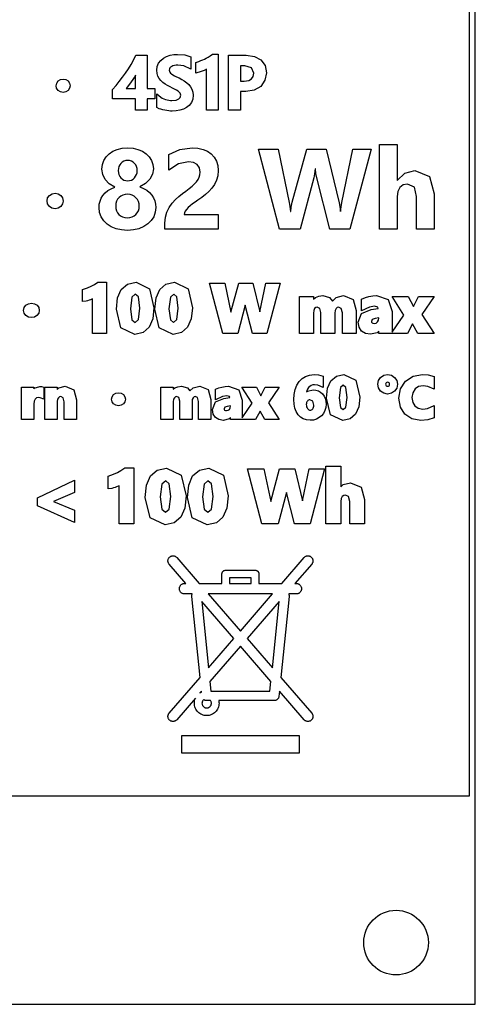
# Model space of a CAD drawing. Header units: metres. Extents: x -22 to 22, y 1.9 to 79.7.
# Tile 4 of 35: x 6.5 to 22, y 1.9 to 35.4. Entities that reach past the tile are written whole.
import ezdxf

# ---------------------------------------------------------------- set-up
doc = ezdxf.new("R2010")
doc.units = ezdxf.units.M

msp = doc.modelspace()

# ---------------------------------------------------------------- linework, layer by layer
at = {"layer": 'HOLES'}
msp.add_circle((19.3, 4), 1.1, dxfattribs=at)
at = {"layer": 'MARKING'}
for points in [[(10.8249, 34.21), (10.8249, 33.0802), (11.0846, 33.0802), (11.0846, 32.7243), (10.8249, 32.7243), (10.8249, 32.34), (10.4303, 32.34), (10.4303, 32.7243), (9.6383, 32.7243), (9.6383, 33.0449), (9.7612, 33.1869), (9.8717, 33.3216), (9.9814, 33.4628), (10.0867, 33.6066), (10.186, 33.7522), (10.2775, 33.8977), (10.3581, 34.0396), (10.442, 34.21)], [(11.8764, 32.9923), (11.8235, 33.026), (11.759, 33.0598), (11.6851, 33.0947), (11.6031, 33.1326), (11.5142, 33.1819), (11.4313, 33.2321), (11.3545, 33.287), (11.2864, 33.3493), (11.2297, 33.4201), (11.1856, 33.5008), (11.158, 33.5937), (11.149, 33.6996), (11.1646, 33.8293), (11.2125, 33.9431), (11.2859, 34.0377), (11.3778, 34.1127), (11.4848, 34.1695), (11.6033, 34.2086), (11.7281, 34.2317), (11.855, 34.2394), (12.1025, 34.2232), (12.3152, 34.1624), (12.3152, 33.7358), (12.068, 33.8528), (11.8697, 33.8778), (11.8132, 33.875), (11.7552, 33.8666), (11.7025, 33.8526), (11.6581, 33.8328), (11.6224, 33.8078), (11.596, 33.7788), (11.5803, 33.7469), (11.5748, 33.7063), (11.5791, 33.6668), (11.5916, 33.6348), (11.6134, 33.6053), (11.6469, 33.575), (11.6933, 33.5442), (11.7521, 33.5122), (11.8233, 33.4782), (11.9086, 33.4398), (12.0008, 33.3891), (12.0877, 33.3357), (12.1687, 33.2771), (12.2406, 33.2112), (12.3017, 33.1373), (12.3497, 33.0537), (12.3809, 32.9588), (12.3912, 32.8522), (12.3762, 32.7155), (12.3298, 32.5983), (12.2575, 32.5031), (12.1653, 32.4286), (12.057, 32.3739), (11.9366, 32.3379), (11.8077, 32.3174), (11.6733, 32.3107), (11.6205, 32.3125), (11.5588, 32.3177), (11.4914, 32.3262), (11.4224, 32.338), (11.3542, 32.3529), (11.2887, 32.3709), (11.2289, 32.3925), (11.1505, 32.4329), (11.1505, 32.8927), (11.2887, 32.7832), (11.3345, 32.7556), (11.3866, 32.7309), (11.4424, 32.7101), (11.5005, 32.6937), (11.5586, 32.6814), (11.6138, 32.6738), (11.6617, 32.6714), (11.8084, 32.6854), (11.9004, 32.7226), (11.9479, 32.7753), (11.9647, 32.8518), (11.9596, 32.8905), (11.944, 32.9251), (11.9168, 32.9586)], [(12.8431, 33.7345), (12.7616, 33.6939), (12.662, 33.656), (12.4756, 33.6012), (12.4756, 33.9661), (12.5851, 34.0033), (12.6502, 34.0277), (12.7135, 34.0541), (12.7757, 34.0831), (12.8379, 34.1155), (12.9007, 34.1515), (12.9652, 34.1919), (13.048, 34.2491), (13.2462, 34.2491), (13.2462, 32.34), (12.8431, 32.34)], [(14.1922, 34.21), (14.4741, 34.173), (14.6955, 34.0565), (14.8364, 33.8652), (14.8824, 33.6141), (14.8346, 33.3585), (14.6898, 33.1518), (14.4651, 33.0176), (14.1843, 32.9746), (14.0066, 32.9746), (14.0066, 32.34), (13.5972, 32.34), (13.5972, 34.21)], [(10.4303, 33.0802), (10.4303, 33.5353), (10.4086, 33.4986), (10.276, 33.3025), (10.1488, 33.1324), (10.1076, 33.0802)], [(14.149, 33.851), (14.0066, 33.851), (14.0066, 33.3313), (14.1305, 33.3313), (14.28, 33.351), (14.3777, 33.404), (14.4352, 33.4859), (14.4544, 33.596), (14.3815, 33.7843)], [(7.7914, 33.0137), (7.7397, 33.0872), (7.7223, 33.1749), (7.7403, 33.264), (7.7937, 33.3374), (7.8706, 33.3858), (7.9604, 33.4017), (8.0504, 33.3858), (8.1271, 33.3374), (8.1806, 33.264), (8.1986, 33.1746), (8.1802, 33.0863), (8.1262, 33.013), (8.0485, 32.964), (7.9567, 32.9479), (7.8674, 32.9642)], [(10.6606, 30.9422), (10.7884, 30.8567), (10.892, 30.7524), (10.9694, 30.6302), (11.0182, 30.4934), (11.0344, 30.3453), (11.004, 30.1604), (10.9129, 29.9931), (10.7682, 29.849), (10.5771, 29.7325), (10.7019, 29.6804), (10.8103, 29.6153), (10.9029, 29.5392), (10.9791, 29.4531), (11.0391, 29.3579), (11.0818, 29.2545), (11.1073, 29.1455), (11.1158, 29.0323), (11.0982, 28.8652), (11.0453, 28.714), (10.9609, 28.5807), (10.8474, 28.4674), (10.7069, 28.3757), (10.5419, 28.3071), (10.3553, 28.2643), (10.1501, 28.25), (9.9476, 28.264), (9.7614, 28.3059), (9.5964, 28.3737), (9.4559, 28.4644), (9.3422, 28.5772), (9.2561, 28.7104), (9.2019, 28.861), (9.1839, 29.0262), (9.1921, 29.1381), (9.2166, 29.2454), (9.2583, 29.3472), (9.3163, 29.441), (9.3913, 29.5266), (9.4827, 29.6025), (9.5911, 29.6672), (9.7171, 29.7192), (9.5337, 29.8362), (9.3964, 29.9821), (9.3112, 30.1513), (9.2828, 30.338), (9.2991, 30.4877), (9.3478, 30.6259), (9.4259, 30.7498), (9.5288, 30.8555), (9.6559, 30.9419), (9.8052, 31.0067), (9.9732, 31.0472), (10.1556, 31.0608), (10.3411, 31.0472), (10.5103, 31.0067)], [(12.6039, 30.383), (12.5297, 30.4935), (12.405, 30.5605), (12.2278, 30.5828), (11.8844, 30.5129), (11.5561, 30.3034), (11.5561, 30.8312), (11.9337, 31.0034), (12.3572, 31.0608), (12.5531, 31.0472), (12.7277, 31.0067), (12.8795, 30.941), (13.0058, 30.8518), (13.1063, 30.7408), (13.1795, 30.6083), (13.2246, 30.4566), (13.2397, 30.2882), (13.2251, 30.1109), (13.1814, 29.9542), (13.1141, 29.815), (13.0277, 29.6888), (12.9248, 29.5741), (12.8066, 29.4695), (12.6791, 29.3716), (12.5467, 29.277), (12.4573, 29.2128), (12.3712, 29.1489), (12.2918, 29.0855), (12.2224, 29.0231), (12.1645, 28.9624), (12.1197, 28.9029), (12.0915, 28.8455), (12.0821, 28.7911), (13.236, 28.7911), (13.236, 28.2937), (11.4249, 28.2937), (11.4249, 28.499), (11.4425, 28.6967), (11.4954, 28.8731), (11.5748, 29.0309), (11.6721, 29.1713), (11.7833, 29.296), (11.9041, 29.4052), (12.0274, 29.5016), (12.1446, 29.588), (12.2568, 29.6716), (12.3542, 29.7513), (12.4374, 29.8288), (12.506, 29.9056), (12.56, 29.9832), (12.5983, 30.0617), (12.6211, 30.1432), (12.6287, 30.2299)], [(16.9159, 31.0152), (17.3623, 29.1877), (17.3852, 29.0643), (17.4054, 28.8956), (17.4133, 28.8956), (17.427, 29.0465), (17.4534, 29.1993), (17.8287, 31.0152), (18.4476, 31.0152), (17.7285, 28.2937), (17.0489, 28.2937), (16.597, 30.0398), (16.5682, 30.1845), (16.5533, 30.3453), (16.546, 30.3453), (16.5252, 30.176), (16.4968, 30.0398), (16.0334, 28.2937), (15.3253, 28.2937), (14.6098, 31.0152), (15.2797, 31.0152), (15.6635, 29.2029), (15.6847, 29.067), (15.6994, 28.8913), (15.7109, 28.8913), (15.7282, 29.0442), (15.7656, 29.2102), (16.2593, 31.0152)], [(20.0018, 28.2937), (20.0018, 29.3985), (19.924, 29.7187), (19.6908, 29.8254), (19.5463, 29.7955), (19.4321, 29.7058), (19.3583, 29.57), (19.3337, 29.4021), (19.3337, 28.2937), (18.7343, 28.2937), (18.7343, 31.1713), (19.3337, 31.1713), (19.3337, 29.9487), (19.3416, 29.9487), (19.6009, 30.2006), (19.9392, 30.2846), (20.4348, 30.0854), (20.6, 29.4878), (20.6, 28.2937)], [(10.3436, 30.5717), (10.2874, 30.6034), (10.2256, 30.6235), (10.1592, 30.6302), (10.0905, 30.6232), (10.0274, 30.6022), (9.972, 30.57), (9.9248, 30.5281), (9.887, 30.4776), (9.8586, 30.4182), (9.8408, 30.3528), (9.8349, 30.2828), (9.8413, 30.2126), (9.8604, 30.1467), (9.8905, 30.0877), (9.9297, 30.0368), (9.9773, 29.9955), (10.0329, 29.9639), (10.0946, 29.9439), (10.1592, 29.9372), (10.2254, 29.9439), (10.2868, 29.9639), (10.342, 29.9958), (10.39, 30.038), (10.4297, 30.0892), (10.4599, 30.1479), (10.4795, 30.2129), (10.486, 30.2828), (10.4798, 30.3541), (10.4611, 30.42), (10.4316, 30.4794), (10.3918, 30.5299)], [(7.4126, 29.2495), (7.4332, 29.3521), (7.4949, 29.4367), (7.584, 29.4928), (7.6882, 29.5113), (7.7927, 29.4928), (7.8815, 29.4367), (7.9432, 29.3521), (7.9639, 29.2492), (7.9428, 29.1476), (7.8804, 29.0629), (7.7904, 29.0062), (7.6837, 28.9875), (7.5801, 29.0064), (7.4923, 29.0636), (7.4326, 29.1485)], [(10.3159, 29.4477), (10.2385, 29.4718), (10.152, 29.4799), (10.0692, 29.4724), (9.9922, 29.4501), (9.9233, 29.4147), (9.8647, 29.3669), (9.8175, 29.3078), (9.7815, 29.2387), (9.7587, 29.1615), (9.7511, 29.0778), (9.7582, 28.9896), (9.7797, 28.9108), (9.8143, 28.8423), (9.861, 28.7851), (9.9193, 28.7398), (9.9874, 28.7061), (10.0653, 28.6856), (10.152, 28.6788), (10.2358, 28.6859), (10.3123, 28.7073), (10.3802, 28.7415), (10.438, 28.7869), (10.4857, 28.8441), (10.5218, 28.9126), (10.5446, 28.991), (10.5522, 29.0778), (10.5451, 29.1574), (10.5236, 29.2333), (10.4889, 29.3024), (10.4417, 29.3614), (10.3838, 29.41)], [(8.9627, 25.9225), (8.9399, 25.9102), (8.893, 25.8889), (8.8438, 25.8707), (8.793, 25.8555), (8.7417, 25.8435), (8.6235, 25.8247), (8.6235, 26.2333), (8.7939, 26.292), (8.9139, 26.3465), (9.0248, 26.4093), (9.1417, 26.4897), (9.4327, 26.4897), (9.4327, 24.7392), (8.9627, 24.7392)], [(10.9044, 26.2589), (11.0521, 25.6115), (11.0121, 25.2347), (10.8891, 24.9509), (10.6826, 24.77), (10.3971, 24.7085), (9.9255, 24.9293), (9.774, 25.5673), (9.8145, 25.952), (9.9389, 26.2398), (10.1497, 26.4219), (10.4429, 26.4837)], [(11.7533, 26.4837), (12.2149, 26.2589), (12.3626, 25.6115), (12.3225, 25.2347), (12.1996, 24.9509), (11.9931, 24.77), (11.7075, 24.7085), (11.2359, 24.9293), (11.0845, 25.5673), (11.1249, 25.952), (11.2493, 26.2398), (11.4601, 26.4219)], [(14.6639, 25.4798), (14.8653, 26.4541), (15.3545, 26.4541), (14.9013, 24.7392), (14.4106, 24.7392), (14.1623, 25.6986), (13.9077, 24.7392), (13.4004, 24.7392), (12.9496, 26.4541), (13.4684, 26.4541), (13.6779, 25.4649), (13.9484, 26.4541), (14.4259, 26.4541)], [(10.3036, 25.207), (10.4141, 25.118), (10.5223, 25.2101), (10.5728, 25.5969), (10.5233, 25.9837), (10.4188, 26.0743), (10.3049, 25.9788), (10.252, 25.5803)], [(11.5625, 25.5803), (11.614, 25.207), (11.7246, 25.118), (11.8327, 25.2101), (11.8832, 25.5969), (11.8337, 25.9837), (11.7293, 26.0743), (11.6153, 25.9788)], [(17.2993, 25.6235), (17.2567, 25.5853), (17.2252, 25.521), (17.2134, 25.4327), (17.2134, 24.7392), (16.7424, 24.7392), (16.7424, 25.4482), (16.7063, 25.5939), (16.6164, 25.6342), (16.5691, 25.6238), (16.527, 25.5883), (16.4965, 25.5246), (16.4847, 25.4284), (16.4847, 24.7392), (16.0137, 24.7392), (16.0137, 25.9981), (16.4847, 25.9981), (16.4847, 25.9101), (16.5523, 25.961), (16.6698, 26.01), (16.8015, 26.0268), (17.0353, 25.9657), (17.1332, 25.8429), (17.2586, 25.9671), (17.5155, 26.0287), (17.8395, 25.8956), (17.9422, 25.5158), (17.9422, 24.7392), (17.4722, 24.7392), (17.4722, 25.4415), (17.4352, 25.5923), (17.3433, 25.6339)], [(18.1287, 25.9103), (18.256, 25.9627), (18.3761, 25.9956), (18.5037, 26.0183), (18.6288, 26.0265), (19.0338, 25.8919), (19.1682, 25.4898), (19.1682, 24.7886), (19.561, 25.3677), (19.1625, 25.9981), (19.7147, 25.9981), (19.8892, 25.6556), (20.0679, 25.9981), (20.6, 25.9981), (20.1825, 25.3853), (20.5937, 24.7392), (20.0442, 24.7392), (19.8653, 25.0725), (19.6872, 24.7392), (19.1682, 24.7392), (18.7161, 24.7392), (18.7161, 24.8218), (18.6597, 24.7649), (18.4345, 24.7103), (18.2626, 24.7376), (18.1281, 24.8215), (18.0428, 24.9528), (18.0144, 25.1222), (18.1273, 25.423), (18.4531, 25.5572), (18.6965, 25.5894), (18.6813, 25.6316), (18.571, 25.6656), (18.3948, 25.6387), (18.1287, 25.5105)], [(6.6913, 25.3495), (6.6334, 25.4292), (6.614, 25.5257), (6.6341, 25.6239), (6.6943, 25.7025), (6.7811, 25.7525), (6.883, 25.7685), (6.9855, 25.7523), (7.0713, 25.7016), (7.1294, 25.6225), (7.1487, 25.5257), (7.1292, 25.427), (7.07, 25.3469), (6.9822, 25.2963), (6.8768, 25.2803), (6.7765, 25.2972)], [(18.4621, 25.151), (18.4667, 25.1268), (18.4829, 25.104), (18.511, 25.0875), (18.5533, 25.0811), (18.6201, 25.0939), (18.6709, 25.1303), (18.7053, 25.1873), (18.7182, 25.2667), (18.7182, 25.2707), (18.5861, 25.2536), (18.4885, 25.2157)], [(16.5897, 21.8236), (16.4862, 21.7923), (16.3743, 21.7819), (16.251, 21.7939), (16.1392, 21.8308), (16.0419, 21.8917), (15.9612, 21.9745), (15.8984, 22.0774), (15.8534, 22.1981), (15.8262, 22.3353), (15.8173, 22.4875), (15.8289, 22.6669), (15.8639, 22.8305), (15.9214, 22.976), (16.0003, 23.1004), (16.1, 23.2018), (16.2193, 23.2775), (16.3559, 23.3245), (16.506, 23.3399), (16.6599, 23.3297), (16.8144, 23.2888), (16.8144, 22.9051), (16.6329, 22.9792), (16.5257, 22.9926), (16.464, 22.9863), (16.409, 22.9677), (16.3609, 22.9378), (16.3196, 22.8971), (16.2852, 22.8451), (16.2583, 22.7812), (16.2519, 22.7544), (16.2813, 22.7789), (16.4738, 22.8177), (16.5705, 22.8086), (16.6563, 22.7815), (16.7321, 22.7377), (16.7957, 22.6788), (16.8466, 22.6068), (16.8837, 22.5229), (16.9065, 22.4293), (16.9141, 22.3271), (16.9041, 22.217), (16.874, 22.1134), (16.8259, 22.02), (16.7614, 21.9394), (16.6824, 21.8737)], [(17.5251, 23.3425), (17.9321, 23.1442), (18.062, 22.5746), (18.0269, 22.2433), (17.9185, 21.9934), (17.7363, 21.8337), (17.484, 21.7795), (17.0681, 21.9741), (16.9349, 22.5355), (16.9705, 22.8737), (17.08, 23.1271), (17.2661, 23.2879)], [(18.8837, 22.7023), (18.7758, 22.7752), (18.7028, 22.8828), (18.6786, 23.0108), (18.7029, 23.1389), (18.776, 23.2455), (18.884, 23.317), (19.0126, 23.3407), (19.1406, 23.317), (19.2489, 23.2456), (19.3229, 23.1391), (19.3475, 23.0108), (19.3229, 22.8826), (19.2492, 22.7751), (19.1409, 22.7023), (19.0126, 22.6781)], [(20.0675, 22.929), (19.9475, 22.8493), (19.8693, 22.7235), (19.8423, 22.5537), (19.8677, 22.3911), (19.941, 22.27), (20.0548, 22.1933), (20.2081, 22.1667), (20.3686, 22.187), (20.6, 22.2836), (20.6, 21.871), (20.3784, 21.8014), (20.1422, 21.7818), (19.8365, 21.8321), (19.5976, 21.987), (19.4467, 22.2276), (19.3973, 22.5315), (19.4526, 22.8557), (19.6206, 23.1154), (19.8782, 23.2847), (20.1961, 23.3401), (20.3963, 23.3264), (20.6, 23.2761), (20.6, 22.845), (20.3794, 22.9375), (20.2257, 22.9565)], [(6.9588, 22.8528), (6.9737, 22.875), (7.1631, 22.9347), (7.2225, 22.9308), (7.3019, 22.9097), (7.3019, 22.5019), (7.1728, 22.5507), (7.1192, 22.5565), (7.0517, 22.5426), (7.0042, 22.5039), (6.9713, 22.4364), (6.9588, 22.3357), (6.9588, 21.8065), (6.539, 21.8065), (6.539, 22.9167), (6.9588, 22.9167)], [(7.3395, 22.9167), (7.7593, 22.9167), (7.7593, 22.8348), (7.814, 22.8901), (8.0326, 22.9438), (8.3235, 22.8233), (8.4154, 22.481), (8.4154, 21.8065), (7.9966, 21.8065), (7.9966, 22.4106), (7.9629, 22.552), (7.8801, 22.5907), (7.838, 22.5818), (7.7983, 22.5508), (7.7701, 22.4998), (7.7593, 22.4276), (7.7593, 21.8065), (7.3395, 21.8065)], [(12.4242, 22.5817), (12.3881, 22.5494), (12.361, 22.4941), (12.3508, 22.4175), (12.3508, 21.8065), (11.931, 21.8065), (11.931, 22.4309), (11.8999, 22.5565), (11.8237, 22.5907), (11.7842, 22.582), (11.7486, 22.5519), (11.7224, 22.4973), (11.7122, 22.4137), (11.7122, 21.8065), (11.2924, 21.8065), (11.2924, 22.9167), (11.7122, 22.9167), (11.7122, 22.8431), (11.7661, 22.8838), (11.87, 22.9271), (11.9866, 22.9419), (12.1932, 22.8879), (12.2773, 22.7824), (12.3851, 22.8893), (12.6123, 22.9437), (12.8989, 22.826), (12.9894, 22.491), (12.9894, 21.8065), (12.5706, 21.8065), (12.5706, 22.425), (12.5387, 22.5552), (12.4608, 22.5904)], [(13.4777, 22.9344), (13.5881, 22.9416), (13.9454, 22.8229), (14.0639, 22.4683), (14.0639, 21.8646), (14.4004, 22.3608), (14.0491, 22.9167), (14.5414, 22.9167), (14.6922, 22.6207), (14.8467, 22.9167), (15.3218, 22.9167), (14.9535, 22.3761), (15.316, 21.8065), (14.8259, 21.8065), (14.6713, 22.0947), (14.5173, 21.8065), (14.0639, 21.8065), (14.0245, 21.8065), (13.6607, 21.8065), (13.6607, 21.8739), (13.6165, 21.8293), (13.4175, 21.7811), (13.2655, 21.8052), (13.1464, 21.8796), (13.0708, 21.9959), (13.0456, 22.146), (13.1455, 22.4119), (13.4328, 22.5303), (13.6423, 22.558), (13.631, 22.5893), (13.5367, 22.6182), (13.3837, 22.5949), (13.1459, 22.4804), (13.1459, 22.8386), (13.2598, 22.8856), (13.3655, 22.9144)], [(17.3609, 22.5471), (17.4058, 22.2218), (17.4993, 22.1465), (17.5909, 22.2245), (17.6349, 22.5616), (17.5917, 22.8988), (17.5035, 22.9754), (17.4069, 22.8945)], [(18.9856, 23.0746), (18.9636, 23.0598), (18.9488, 23.0378), (18.9437, 23.0108), (18.9488, 22.9835), (18.964, 22.9605), (18.986, 22.9453), (19.0125, 22.9402), (19.0384, 22.9452), (19.0606, 22.9606), (19.0762, 22.9838), (19.0814, 23.0109), (19.0763, 23.0378), (19.0615, 23.0598), (19.0395, 23.0746), (19.0125, 23.0797)], [(9.6084, 22.4993), (9.6263, 22.5868), (9.68, 22.6569), (9.7572, 22.7013), (9.8477, 22.7155), (9.9387, 22.7012), (10.0151, 22.656), (10.0669, 22.5855), (10.0841, 22.4992), (10.0667, 22.4113), (10.0139, 22.3399), (9.9358, 22.2949), (9.8422, 22.2806), (9.7531, 22.2956), (9.6773, 22.3422), (9.6257, 22.4133)], [(16.4015, 22.1331), (16.4247, 22.1415), (16.4451, 22.1549), (16.463, 22.1734), (16.4782, 22.1977), (16.49, 22.2286), (16.4979, 22.266), (16.5002, 22.3022), (16.4639, 22.4355), (16.3642, 22.4762), (16.3438, 22.4742), (16.3193, 22.4663), (16.2984, 22.4539), (16.2803, 22.4368), (16.2652, 22.4153), (16.2535, 22.3888), (16.2459, 22.3577), (16.2433, 22.3215), (16.2461, 22.2794), (16.2543, 22.2412), (16.2674, 22.208), (16.2844, 22.1802), (16.3042, 22.1582), (16.3256, 22.1426), (16.3483, 22.1334), (16.3748, 22.1302)], [(13.5787, 22.1241), (13.6219, 22.1551), (13.6514, 22.2039), (13.6624, 22.2718), (13.5511, 22.2574), (13.4673, 22.2248), (13.4452, 22.1705), (13.4489, 22.1511), (13.4622, 22.1323), (13.4856, 22.1186), (13.5214, 22.1132)], [(9.6157, 19.4664), (9.4928, 19.4468), (9.4928, 19.8844), (9.6762, 19.9476), (9.8083, 20.0076), (9.9304, 20.0767), (10.0574, 20.1641), (10.3692, 20.1641), (10.3692, 18.255), (9.8649, 18.255), (9.8649, 19.5568), (9.8317, 19.539), (9.7806, 19.5158), (9.7271, 19.496), (9.6717, 19.4794)], [(11.9679, 18.485), (11.7435, 18.2883), (11.4335, 18.2216), (10.9203, 18.4619), (10.755, 19.1582), (10.7992, 19.5784), (10.9348, 19.8921), (11.164, 20.0902), (11.4824, 20.1572), (11.9845, 19.9127), (12.1457, 19.2059), (12.102, 18.7944)], [(13.5396, 18.7944), (13.4055, 18.485), (13.1811, 18.2883), (12.871, 18.2216), (12.3579, 18.4619), (12.1926, 19.1582), (12.2368, 19.5784), (12.3724, 19.8921), (12.6016, 20.0902), (12.9199, 20.1572), (13.4221, 19.9127), (13.5833, 19.2059)], [(15.84, 18.255), (15.5634, 19.3241), (15.2797, 18.255), (14.7319, 18.255), (14.2403, 20.125), (14.7975, 20.125), (15.0312, 19.0216), (15.333, 20.125), (15.8481, 20.125), (16.114, 19.0362), (16.3391, 20.125), (16.8638, 20.125), (16.3697, 18.255)], [(18.1137, 19.5117), (18.23, 19.0909), (18.23, 18.255), (17.7253, 18.255), (17.7253, 19.0182), (17.6839, 19.1889), (17.5782, 19.2372), (17.5184, 19.2248), (17.4658, 19.1835), (17.4293, 19.1164), (17.4157, 19.0234), (17.4157, 18.255), (16.9102, 18.255), (16.9102, 20.2254), (17.4157, 20.2254), (17.4157, 19.5162), (17.4974, 19.5955), (17.7494, 19.6581)], [(7.0917, 18.8732), (7.0917, 19.1472), (8.3517, 19.7502), (8.3517, 19.3252), (7.6265, 19.0147), (8.3517, 18.723), (8.3517, 18.2986)], [(11.6312, 19.1903), (11.5765, 19.6174), (11.4567, 19.7214), (11.3264, 19.6121), (11.268, 19.172), (11.325, 18.7596), (11.4516, 18.6577), (11.5755, 18.7631)], [(13.013, 18.7631), (13.0688, 19.1903), (13.0141, 19.6174), (12.8943, 19.7214), (12.7639, 19.6121), (12.7056, 19.172), (12.7625, 18.7596), (12.8892, 18.6577)], [(12.9319, 11.7381), (12.8912, 11.732), (12.85, 11.73), (12.8088, 11.732), (12.7681, 11.7381), (12.7281, 11.7481), (12.6893, 11.762), (12.652, 11.7796), (12.6167, 11.8008), (12.5836, 11.8253), (12.553, 11.853), (12.5253, 11.8836), (12.5008, 11.9167), (12.4796, 11.952), (12.462, 11.9893), (12.4481, 12.0281), (12.4381, 12.0681), (12.432, 12.1088), (12.43, 12.15), (12.432, 12.1912), (12.4381, 12.2319), (12.4481, 12.2719), (12.462, 12.3107), (12.4701, 12.328), (11.8284, 11.5886), (11.8168, 11.5765), (11.8042, 11.5657), (11.7905, 11.5561), (11.776, 11.5479), (11.7607, 11.5412), (11.7448, 11.536), (11.7286, 11.5324), (11.712, 11.5304), (11.6953, 11.5301), (11.6787, 11.5313), (11.6622, 11.5342), (11.6462, 11.5387), (11.6306, 11.5448), (11.6158, 11.5523), (11.6017, 11.5613), (11.5886, 11.5716), (11.5765, 11.5832), (11.5657, 11.5958), (11.5561, 11.6095), (11.5479, 11.624), (11.5412, 11.6393), (11.536, 11.6552), (11.5324, 11.6714), (11.5304, 11.688), (11.5301, 11.7047), (11.5313, 11.7213), (11.5342, 11.7378), (11.5387, 11.7538), (11.5448, 11.7694), (11.5523, 11.7842), (11.5613, 11.7983), (11.5716, 11.8114), (12.6248, 13.0249), (12.3408, 15.7836), (12.34, 15.7993), (12.3407, 15.815), (12.3429, 15.8305), (12.3467, 15.8458), (12.3519, 15.8606), (12.3563, 15.87), (12.1, 15.87), (12.0824, 15.8709), (12.0649, 15.8735), (12.0477, 15.8778), (12.0311, 15.8837), (12.0151, 15.8913), (12, 15.9003), (11.9858, 15.9109), (11.9727, 15.9227), (11.9609, 15.9358), (11.9503, 15.95), (11.9413, 15.9651), (11.9337, 15.9811), (11.9278, 15.9977), (11.9235, 16.0149), (11.9209, 16.0324), (11.92, 16.05), (11.9209, 16.0676), (11.9235, 16.0851), (11.9278, 16.1023), (11.9337, 16.1189), (11.9413, 16.1349), (11.9503, 16.15), (11.9609, 16.1642), (11.9727, 16.1773), (11.9858, 16.1891), (12, 16.1997), (12.0151, 16.2087), (12.0311, 16.2163), (12.0477, 16.2222), (12.0649, 16.2265), (12.0824, 16.2291), (12.1, 16.23), (12.1432, 16.23), (11.5716, 16.8886), (11.5613, 16.9017), (11.5523, 16.9158), (11.5448, 16.9306), (11.5387, 16.9462), (11.5342, 16.9622), (11.5313, 16.9787), (11.5301, 16.9953), (11.5304, 17.012), (11.5324, 17.0286), (11.536, 17.0448), (11.5412, 17.0607), (11.5479, 17.076), (11.5561, 17.0905), (11.5657, 17.1042), (11.5765, 17.1168), (11.5886, 17.1284), (11.6017, 17.1387), (11.6158, 17.1477), (11.6306, 17.1552), (11.6462, 17.1613), (11.6622, 17.1658), (11.6787, 17.1687), (11.6953, 17.1699), (11.712, 17.1696), (11.7286, 17.1676), (11.7448, 17.164), (11.7607, 17.1588), (11.776, 17.1521), (11.7905, 17.1439), (11.8042, 17.1343), (11.8168, 17.1235), (11.8284, 17.1114), (12.5934, 16.23), (13.37, 16.23), (13.37, 16.55), (13.3706, 16.5627), (13.3725, 16.5754), (13.3756, 16.5877), (13.3799, 16.5997), (13.3854, 16.6113), (13.3919, 16.6222), (13.3995, 16.6325), (13.4081, 16.6419), (13.4175, 16.6505), (13.4278, 16.6581), (13.4387, 16.6646), (13.4503, 16.6701), (13.4623, 16.6744), (13.4746, 16.6775), (13.4873, 16.6794), (13.5, 16.68), (14.5, 16.68), (14.5127, 16.6794), (14.5254, 16.6775), (14.5377, 16.6744), (14.5497, 16.6701), (14.5613, 16.6646), (14.5722, 16.6581), (14.5825, 16.6505), (14.5919, 16.6419), (14.6005, 16.6325), (14.6081, 16.6222), (14.6146, 16.6113), (14.6201, 16.5997), (14.6244, 16.5877), (14.6275, 16.5754), (14.6294, 16.5627), (14.63, 16.55), (14.63, 16.23), (15.4066, 16.23), (16.1716, 17.1114), (16.1832, 17.1235), (16.1958, 17.1343), (16.2095, 17.1439), (16.224, 17.1521), (16.2393, 17.1588), (16.2552, 17.164), (16.2714, 17.1676), (16.288, 17.1696), (16.3047, 17.1699), (16.3213, 17.1687), (16.3378, 17.1658), (16.3538, 17.1613), (16.3694, 17.1552), (16.3842, 17.1477), (16.3983, 17.1387), (16.4114, 17.1284), (16.4235, 17.1168), (16.4343, 17.1042), (16.4439, 17.0905), (16.4521, 17.076), (16.4588, 17.0607), (16.464, 17.0448), (16.4676, 17.0286), (16.4696, 17.012), (16.4699, 16.9953), (16.4687, 16.9787), (16.4658, 16.9622), (16.4613, 16.9462), (16.4552, 16.9306), (16.4477, 16.9158), (16.4387, 16.9017), (16.4284, 16.8886), (15.8568, 16.23), (15.9, 16.23), (15.9176, 16.2291), (15.9351, 16.2265), (15.9523, 16.2222), (15.9689, 16.2163), (15.9849, 16.2087), (16, 16.1997), (16.0142, 16.1891), (16.0273, 16.1773), (16.0391, 16.1642), (16.0497, 16.15), (16.0587, 16.1349), (16.0663, 16.1189), (16.0722, 16.1023), (16.0765, 16.0851), (16.0791, 16.0676), (16.08, 16.05), (16.0791, 16.0324), (16.0765, 16.0149), (16.0722, 15.9977), (16.0663, 15.9811), (16.0587, 15.9651), (16.0497, 15.95), (16.0391, 15.9358), (16.0273, 15.9227), (16.0142, 15.9109), (16, 15.9003), (15.9849, 15.8913), (15.9689, 15.8837), (15.9523, 15.8778), (15.9351, 15.8735), (15.9176, 15.8709), (15.9, 15.87), (15.6437, 15.87), (15.6481, 15.8606), (15.6533, 15.8458), (15.6571, 15.8305), (15.6593, 15.815), (15.66, 15.7993), (15.6592, 15.7836), (15.3752, 13.0249), (16.4284, 11.8114), (16.4387, 11.7983), (16.4477, 11.7842), (16.4552, 11.7694), (16.4613, 11.7538), (16.4658, 11.7378), (16.4687, 11.7213), (16.4699, 11.7047), (16.4696, 11.688), (16.4676, 11.6714), (16.464, 11.6552), (16.4588, 11.6393), (16.4521, 11.624), (16.4439, 11.6095), (16.4343, 11.5958), (16.4235, 11.5832), (16.4114, 11.5716), (16.3983, 11.5613), (16.3842, 11.5523), (16.3694, 11.5448), (16.3538, 11.5387), (16.3378, 11.5342), (16.3213, 11.5313), (16.3047, 11.5301), (16.288, 11.5304), (16.2714, 11.5324), (16.2552, 11.536), (16.2393, 11.5412), (16.224, 11.5479), (16.2095, 11.5561), (16.1958, 11.5657), (16.1832, 11.5765), (16.1716, 11.5886), (15.3274, 12.5612), (15.3092, 12.3836), (15.3068, 12.3681), (15.3029, 12.353), (15.2976, 12.3383), (15.2909, 12.3241), (15.2828, 12.3107), (15.2734, 12.2982), (15.2629, 12.2866), (15.2512, 12.2761), (15.2387, 12.2668), (15.2252, 12.2588), (15.2111, 12.2521), (15.1963, 12.2468), (15.1811, 12.2431), (15.1656, 12.2408), (15.15, 12.24), (13.2599, 12.24), (13.2619, 12.2319), (13.268, 12.1912), (13.27, 12.15), (13.268, 12.1088), (13.2619, 12.0681), (13.2519, 12.0281), (13.238, 11.9893), (13.2204, 11.952), (13.1992, 11.9167), (13.1747, 11.8836), (13.147, 11.853), (13.1164, 11.8253), (13.0833, 11.8008), (13.048, 11.7796), (13.0107, 11.762), (12.9719, 11.7481)], [(14.37, 16.42), (13.63, 16.42), (13.63, 16.23), (14.37, 16.23)], [(12.9059, 15.87), (14, 14.6094), (15.0941, 15.87)], [(12.9124, 13.3563), (13.7749, 14.35), (12.6803, 15.6112)], [(15.3197, 15.6112), (14.2251, 14.35), (15.0876, 13.3563)], [(14, 14.0906), (12.9601, 12.8925), (12.9944, 12.56), (15.0056, 12.56), (15.0399, 12.8925)], [(12.6726, 12.5612), (12.621, 12.5018), (12.652, 12.5204), (12.6756, 12.5316)], [(12.7613, 12.2668), (12.7503, 12.275), (12.7485, 12.2737), (12.7369, 12.2631), (12.7263, 12.2515), (12.717, 12.2389), (12.7089, 12.2254), (12.7022, 12.2112), (12.6969, 12.1964), (12.6931, 12.1812), (12.6908, 12.1657), (12.69, 12.15), (12.6908, 12.1343), (12.6931, 12.1188), (12.6969, 12.1036), (12.7022, 12.0888), (12.7089, 12.0746), (12.717, 12.0611), (12.7263, 12.0485), (12.7369, 12.0369), (12.7485, 12.0263), (12.7611, 12.017), (12.7746, 12.0089), (12.7888, 12.0022), (12.8036, 11.9969), (12.8188, 11.9931), (12.8343, 11.9908), (12.85, 11.99), (12.8657, 11.9908), (12.8812, 11.9931), (12.8964, 11.9969), (12.9112, 12.0022), (12.9254, 12.0089), (12.9389, 12.017), (12.9515, 12.0263), (12.9631, 12.0369), (12.9737, 12.0485), (12.983, 12.0611), (12.9911, 12.0746), (12.9978, 12.0888), (13.0031, 12.1036), (13.0069, 12.1188), (13.0092, 12.1343), (13.01, 12.15), (13.0092, 12.1657), (13.0069, 12.1812), (13.0031, 12.1964), (12.9978, 12.2112), (12.9911, 12.2254), (12.983, 12.2389), (12.9822, 12.24), (12.85, 12.24), (12.8344, 12.2408), (12.8189, 12.2431), (12.8037, 12.2468), (12.7889, 12.2521), (12.7748, 12.2588)], [(12, 10.45), (12, 11.05), (16, 11.05), (16, 10.45)]]:
    msp.add_lwpolyline(points, close=True, dxfattribs=at)
at = {"layer": 'OUTLINE'}
msp.add_lwpolyline([(-22, 1.9), (22, 1.9), (22, 79.7), (-22, 79.7)], close=True, dxfattribs=at)
at = {"layer": 'VISIBLE_REF'}
msp.add_lwpolyline([(-21.8, 9), (21.8, 9), (21.8, 71.6), (-21.8, 71.6)], close=True, dxfattribs=at)

doc.saveas('drawing.dxf')
